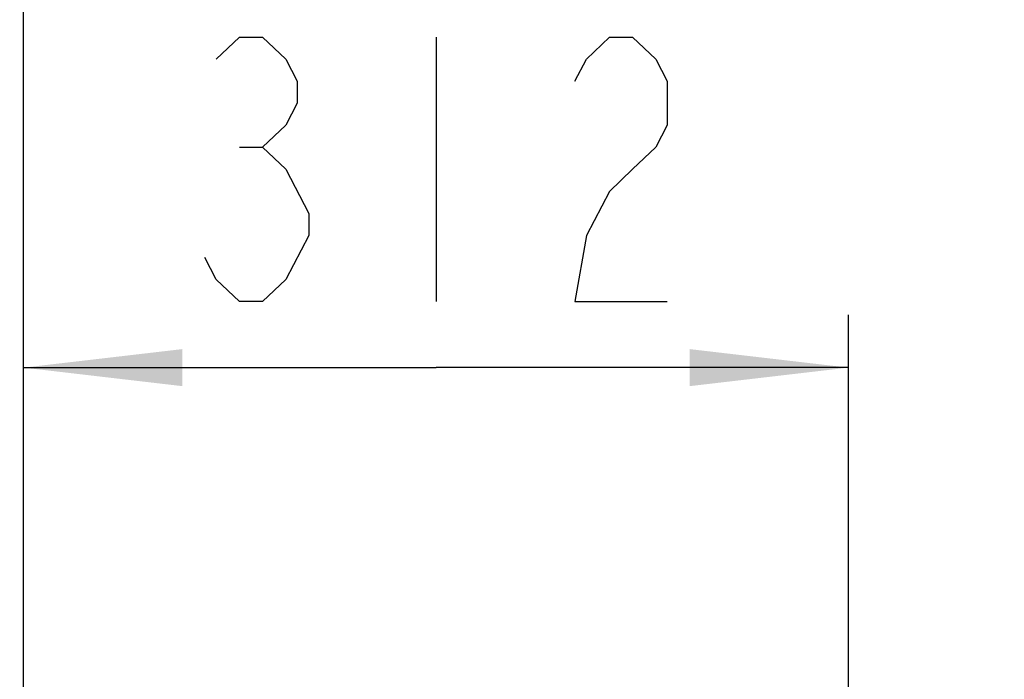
# Model space of a CAD drawing. Header units: millimetres. Extents: x 0 to 11890, y 0 to 8410.
# Tile 18 of 103: x 4053 to 4426, y 6046 to 6295. Entities that reach past the tile are written whole.
import ezdxf

# ---------------------------------------------------------------- set-up
doc = ezdxf.new("R2010")
doc.units = ezdxf.units.MM
doc.header["$LTSCALE"] = 653.95
doc.layers.get('0').update_dxf_attribs({"linetype": 'CONTINUOUS'})
doc.layers.add('运动范围_DXF_DIMENSION', color=7, linetype='CONTINUOUS')
doc.styles.get("Standard").update_dxf_attribs({"font": 'txt', "width": 0.7})
doc.dimstyles.new('DIMSTYLE_4', dxfattribs={"dimtxt": 100, "dimasz": 60, "dimexe": 2, "dimexo": 0.2, "dimgap": 2.5, "dimtad": 1, "dimdsep": 46, "dimtxsty": 'Standard', "dimblk": '_FILLED', "dimblk1": '_FILLED', "dimblk2": '_FILLED', "dimcen": 0.09, "dimclrt": 5, "dimazin": 2, "dimtp": 0.01, "dimtm": 0.01, "dimtfac": 1, "dimtofl": 0, "dimtmove": 0, "dimatfit": 3, "dimldrblk": '_FILLED', "dimfxl": 0, "dimtolj": 1, "dimarcsym": 0})

# ---------------------------------------------------------------- blocks, each defined once
blk = doc.blocks.new('_FILLED')
at = {"color": 0, "linetype": 'ByBlock'}
blk.add_solid([(0, 0), (-1, 0.1167), (-1, -0.1167)], dxfattribs=at)
blk = doc.blocks.new('*D31')
at = {"layer": '运动范围_DXF_DIMENSION', "color": 2, "linetype": 'Continuous', "transparency": 16777216}
for p, q in [((4054.89, 5492.23), (4054.89, 6183.6)), ((4366.89, 5855.65), (4366.89, 6183.6)), ((4054.89, 6163.6), (4210.89, 6163.6)), ((4366.89, 6163.6), (4210.89, 6163.6))]:
    blk.add_line(p, q, dxfattribs=at)
at = {"layer": '运动范围_DXF_DIMENSION', "color": 2, "linetype": 'Continuous', "transparency": 16777216, "xscale": 60, "yscale": 60, "zscale": 60, "rotation": 180}
blk.add_blockref('_FILLED', (4054.89, 6163.6), dxfattribs=at)
at = {"layer": '运动范围_DXF_DIMENSION', "color": 2, "linetype": 'Continuous', "transparency": 16777216, "xscale": 60, "yscale": 60, "zscale": 60}
blk.add_blockref('_FILLED', (4366.89, 6163.6), dxfattribs=at)
blk = doc.blocks.new('*D34')
at = {"layer": '运动范围_DXF_DIMENSION', "color": 2, "linetype": 'Continuous', "transparency": 16777216}
for p, q in [((3701.69, 6788.14), (3701.69, 6398.84)), ((4054.89, 5492.23), (4054.89, 6438.84)), ((3701.69, 6418.84), (3878.29, 6418.84)), ((4054.89, 6418.84), (3878.29, 6418.84)), ((3878.29, 6418.84), (4425.89, 6418.84))]:
    blk.add_line(p, q, dxfattribs=at)
at = {"layer": '运动范围_DXF_DIMENSION', "color": 2, "linetype": 'Continuous', "transparency": 16777216, "xscale": 60, "yscale": 60, "zscale": 60, "rotation": 180}
blk.add_blockref('_FILLED', (3701.69, 6418.84), dxfattribs=at)
at = {"layer": '运动范围_DXF_DIMENSION', "color": 2, "linetype": 'Continuous', "transparency": 16777216, "xscale": 60, "yscale": 60, "zscale": 60}
blk.add_blockref('_FILLED', (4054.89, 6418.84), dxfattribs=at)

msp = doc.modelspace()

# ---------------------------------------------------------------- linework, layer by layer
at = {"layer": '运动范围_DXF_DIMENSION', "color": 5, "linetype": 'Continuous'}
for p, q in [((4210.894, 6288.605), (4210.894, 6188.605)), ((4136.519, 6246.938), (4145.269, 6246.938))]:
    msp.add_line(p, q, dxfattribs=at)
for points in [[(4127.769, 6280.272), (4136.519, 6288.605), (4145.269, 6288.605), (4154.019, 6280.272), (4158.394, 6271.938), (4158.394, 6263.605), (4154.019, 6255.272), (4145.269, 6246.938), (4154.019, 6238.605)], [(4263.394, 6271.938), (4267.769, 6280.272), (4276.519, 6288.605), (4285.269, 6288.605), (4294.019, 6280.272), (4298.394, 6271.938), (4298.394, 6255.272), (4294.019, 6246.938), (4285.269, 6238.605), (4276.519, 6230.272), (4267.769, 6213.605), (4263.394, 6188.605), (4298.394, 6188.605)], [(4154.019, 6238.605), (4162.769, 6221.938), (4162.769, 6213.605)], [(4162.769, 6213.605), (4154.019, 6196.939), (4145.269, 6188.605), (4136.519, 6188.605), (4127.769, 6196.939), (4123.394, 6205.272)]]:
    msp.add_lwpolyline(points, dxfattribs=at)

# ---------------------------------------------------------------- dimensions: what is measured, and where the dimension line sits
at = {"layer": '运动范围_DXF_DIMENSION', "color": 2, "linetype": 'Continuous'}
dim = msp.add_linear_dim(base=(3701.694, 6418.839), p1=(4054.894, 5492.033), p2=(3701.694, 6788.34), angle=180, dimstyle='DIMSTYLE_4', dxfattribs=at)
dim.commit()
dim.dimension.update_dxf_attribs({"geometry": '*D34', "text_midpoint": (4075.888, 6418.839), "dimtype": 160})
dim = msp.add_linear_dim(base=(4366.894, 6163.605), p1=(4054.894, 5492.033), p2=(4366.894, 5855.454), dimstyle='DIMSTYLE_4', dxfattribs=at)
dim.commit()
dim.dimension.update_dxf_attribs({"geometry": '*D31', "text_midpoint": (4105.894, 6163.605), "dimtype": 160})

doc.saveas('drawing.dxf')
